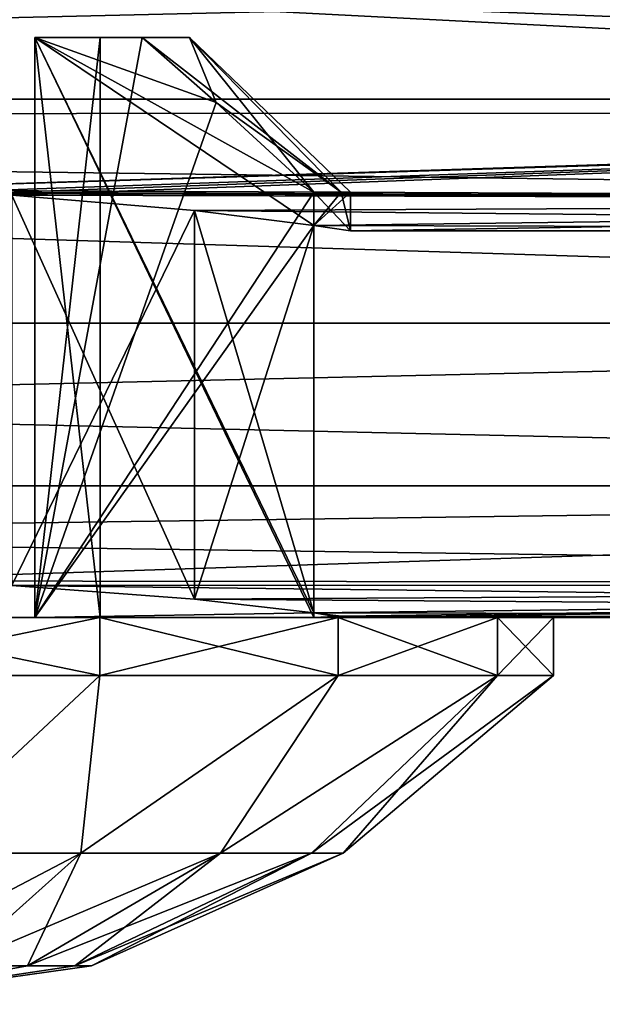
# Model space of a CAD drawing. Header units: millimetres. Extents: x -144 to 364, y -408 to 1133.
# Tile 9 of 256: x -119.46 to -116.45, y -22 to -16.91. Entities that reach past the tile are written whole.
import ezdxf

# ---------------------------------------------------------------- set-up
doc = ezdxf.new("R2010")
doc.units = ezdxf.units.MM
doc.header["$LTSCALE"] = 41.718519
for name, color, linetype in [('1028', 7, 'CONTINUOUS'), ('1030', 7, 'CONTINUOUS'), ('1087', 7, 'CONTINUOUS'), ('1126', 7, 'CONTINUOUS'), ('1127', 7, 'CONTINUOUS'), ('1128', 7, 'CONTINUOUS'), ('1129', 7, 'CONTINUOUS'), ('1134', 7, 'CONTINUOUS'), ('1135', 7, 'CONTINUOUS'), ('1136', 7, 'CONTINUOUS'), ('1137', 7, 'CONTINUOUS'), ('1147', 7, 'CONTINUOUS'), ('1150', 7, 'CONTINUOUS'), ('1151', 7, 'CONTINUOUS'), ('1177', 7, 'CONTINUOUS'), ('1195', 7, 'CONTINUOUS'), ('1196', 7, 'CONTINUOUS')]:
    doc.layers.add(name, color=color, linetype=linetype)

msp = doc.modelspace()

# ---------------------------------------------------------------- linework, layer by layer
at = {"layer": '1028', "color": 7, "linetype": 'CONTINUOUS', "true_color": 0xaaaaaa}
for points in [[(-141.5, -17.4071, 4.5819), (-141.5, -15.6676, 8.8615), (-108, -17.3867, 4.6587), (-141.5, -17.4071, 4.5819)], [(-108, -17.3867, 4.6587), (-141.5, -15.6676, 8.8615), (-108, -16.6299, 6.8882), (-108, -17.3867, 4.6587)], [(-141.5, -15.6676, -8.8615), (-141.5, -17.4071, -4.5819), (-108, -16.6299, -6.8882), (-141.5, -15.6676, -8.8615)], [(-108, -16.6299, -6.8882), (-141.5, -17.4071, -4.5819), (-108, -17.3867, -4.6587), (-108, -16.6299, -6.8882)], [(-108, -17.846, 2.3495), (-141.5, -17.4071, 4.5819), (-108, -17.3867, 4.6587), (-108, -17.846, 2.3495)], [(-108, -17.3867, -4.6587), (-141.5, -17.4071, -4.5819), (-120.5, -17.7887, -2.75), (-108, -17.3867, -4.6587)], [(-141.5, -17.4071, 4.5819), (-108, -17.846, 2.3495), (-120.5, -17.7887, 2.75), (-141.5, -17.4071, 4.5819)], [(-119.8655, -17.8, -2.6758), (-108, -17.3867, -4.6587), (-120.5, -17.7887, -2.75), (-119.8655, -17.8, -2.6758)], [(-119.6807, -17.8075, -2.6251), (-108, -17.3867, -4.6587), (-119.8655, -17.8, -2.6758), (-119.6807, -17.8075, -2.6251)], [(-119.5, -17.8168, -2.5617), (-108, -17.3867, -4.6587), (-119.6807, -17.8075, -2.6251), (-119.5, -17.8168, -2.5617)], [(-108, -17.846, -2.3495), (-108, -17.3867, -4.6587), (-119.5, -17.8168, -2.5617), (-108, -17.846, -2.3495)], [(-108, -17.846, 2.3495), (-119.8655, -17.8, 2.6758), (-120.5, -17.7887, 2.75), (-108, -17.846, 2.3495)], [(-119.8655, -17.8, 2.6758), (-108, -17.846, 2.3495), (-119.6807, -17.8075, 2.6251), (-119.8655, -17.8, 2.6758)], [(-119.6807, -17.8075, 2.6251), (-108, -17.846, 2.3495), (-119.5, -17.8168, 2.5617), (-119.6807, -17.8075, 2.6251)], [(-118.5554, -17.8947, -1.9445), (-108, -17.846, -2.3495), (-119.5, -17.8168, -2.5617), (-118.5554, -17.8947, -1.9445)], [(-119.5, -17.8168, 2.5617), (-108, -17.846, 2.3495), (-118.5554, -17.8947, 1.9445), (-119.5, -17.8168, 2.5617)], [(-117.9383, -17.9722, -1), (-108, -17.846, -2.3495), (-118.5554, -17.8947, -1.9445), (-117.9383, -17.9722, -1)], [(-108, -17.846, 2.3495), (-108, -18), (-118.5554, -17.8947, 1.9445), (-108, -17.846, 2.3495)], [(-117.75, -18), (-108, -17.846, -2.3495), (-117.9383, -17.9722, -1), (-117.75, -18)], [(-108, -18), (-108, -17.846, -2.3495), (-117.75, -18), (-108, -18)], [(-118.5554, -17.8947, 1.9445), (-108, -18), (-117.9383, -17.9722, 1), (-118.5554, -17.8947, 1.9445)], [(-117.9383, -17.9722, 1), (-108, -18), (-117.75, -18), (-117.9383, -17.9722, 1)]]:
    msp.add_3dface(points, dxfattribs=at)
at = {"layer": '1030', "color": 7, "linetype": 'CONTINUOUS', "true_color": 0xaaaaaa}
for points in [[(-105.5, -15.8671, -12.1752), (-105.5, -17.3205, -10), (-142.5241, -15.8671, -12.1752), (-105.5, -15.8671, -12.1752)], [(-142.5241, -15.8671, -12.1752), (-105.5, -17.3205, -10), (-142.5241, -17.3205, -10), (-142.5241, -15.8671, -12.1752)], [(-105.5, -17.3205, 10), (-105.5, -15.8671, 12.1752), (-142.5241, -17.3205, 10), (-105.5, -17.3205, 10)], [(-142.5241, -17.3205, 10), (-105.5, -15.8671, 12.1752), (-142.5241, -15.8671, 12.1752), (-142.5241, -17.3205, 10)], [(-105.5, -17.3205, -10), (-105.5, -18.4776, -7.6537), (-142.5241, -17.3205, -10), (-105.5, -17.3205, -10)], [(-142.5241, -17.3205, -10), (-105.5, -18.4776, -7.6537), (-142.5241, -18.4776, -7.6537), (-142.5241, -17.3205, -10)], [(-105.5, -18.4776, 7.6537), (-105.5, -17.3205, 10), (-142.5241, -18.4776, 7.6537), (-105.5, -18.4776, 7.6537)], [(-142.5241, -18.4776, 7.6537), (-105.5, -17.3205, 10), (-142.5241, -17.3205, 10), (-142.5241, -18.4776, 7.6537)], [(-105.5, -18.4776, -7.6537), (-105.5, -19.3185, -5.1764), (-142.5241, -18.4776, -7.6537), (-105.5, -18.4776, -7.6537)], [(-142.5241, -18.4776, -7.6537), (-105.5, -19.3185, -5.1764), (-142.5241, -19.3185, -5.1764), (-142.5241, -18.4776, -7.6537)], [(-105.5, -19.3185, 5.1764), (-105.5, -18.4776, 7.6537), (-142.5241, -19.3185, 5.1764), (-105.5, -19.3185, 5.1764)], [(-142.5241, -19.3185, 5.1764), (-105.5, -18.4776, 7.6537), (-142.5241, -18.4776, 7.6537), (-142.5241, -19.3185, 5.1764)], [(-105.5, -19.3185, -5.1764), (-105.5, -19.8289, -2.6105), (-142.5241, -19.3185, -5.1764), (-105.5, -19.3185, -5.1764)], [(-142.5241, -19.3185, -5.1764), (-105.5, -19.8289, -2.6105), (-120.5, -19.81, -2.75), (-142.5241, -19.3185, -5.1764)], [(-142.5241, -19.8289, 2.6105), (-105.5, -19.3185, 5.1764), (-142.5241, -19.3185, 5.1764), (-142.5241, -19.8289, 2.6105)], [(-105.5, -19.3185, 5.1764), (-142.5241, -19.8289, 2.6105), (-120.5, -19.81, 2.75), (-105.5, -19.3185, 5.1764)], [(-105.5, -19.8289, 2.6105), (-105.5, -19.3185, 5.1764), (-120.5, -19.81, 2.75), (-105.5, -19.8289, 2.6105)], [(-120.5, -19.81, -2.75), (-105.5, -19.8289, -2.6105), (-119.5, -19.8353, -2.5617), (-120.5, -19.81, -2.75)], [(-119.5, -19.8353, 2.5617), (-105.5, -19.8289, 2.6105), (-120.5, -19.81, 2.75), (-119.5, -19.8353, 2.5617)], [(-105.5, -19.8289, -2.6105), (-105.5, -20), (-119.5, -19.8353, -2.5617), (-105.5, -19.8289, -2.6105)], [(-118.5554, -19.9052, 1.9445), (-105.5, -19.8289, 2.6105), (-119.5, -19.8353, 2.5617), (-118.5554, -19.9052, 1.9445)], [(-119.5, -19.8353, -2.5617), (-105.5, -20), (-118.5554, -19.9052, -1.9445), (-119.5, -19.8353, -2.5617)], [(-117.9383, -19.975, 1), (-105.5, -19.8289, 2.6105), (-118.5554, -19.9052, 1.9445), (-117.9383, -19.975, 1)], [(-117.7974, -19.9935, 0.5082), (-105.5, -19.8289, 2.6105), (-117.9383, -19.975, 1), (-117.7974, -19.9935, 0.5082)], [(-117.75, -20), (-105.5, -19.8289, 2.6105), (-117.7974, -19.9935, 0.5082), (-117.75, -20)], [(-105.5, -20), (-105.5, -19.8289, 2.6105), (-117.75, -20), (-105.5, -20)], [(-118.5554, -19.9052, -1.9445), (-105.5, -20), (-117.9383, -19.975, -1), (-118.5554, -19.9052, -1.9445)], [(-117.9383, -19.975, -1), (-105.5, -20), (-117.7974, -19.9935, -0.5082), (-117.9383, -19.975, -1)], [(-117.7974, -19.9935, -0.5082), (-105.5, -20), (-117.75, -20), (-117.7974, -19.9935, -0.5082)]]:
    msp.add_3dface(points, dxfattribs=at)
at = {"layer": '1087', "color": 7, "linetype": 'CONTINUOUS', "true_color": 0xaaaaaa}
for points in [[(-119.5, -17.8168, 2.5617), (-118.5554, -17.8947, 1.9445), (-119.5, -19.8353, 2.5617), (-119.5, -17.8168, 2.5617)], [(-118.5554, -17.8947, 1.9445), (-118.5554, -19.9052, 1.9445), (-119.5, -19.8353, 2.5617), (-118.5554, -17.8947, 1.9445)], [(-118.5554, -17.8947, 1.9445), (-117.9383, -17.9722, 1), (-118.5554, -19.9052, 1.9445), (-118.5554, -17.8947, 1.9445)], [(-117.9383, -17.9722, 1), (-117.9383, -19.975, 1), (-118.5554, -19.9052, 1.9445), (-117.9383, -17.9722, 1)]]:
    msp.add_3dface(points, dxfattribs=at)
at = {"layer": '1126', "color": 7, "linetype": 'CONTINUOUS', "true_color": 0xaaaaaa}
for points in [[(-121.9542, -20, -3.5107), (-123.187, -20, -2.687), (-119.0458, -20, -3.5107), (-121.9542, -20, -3.5107)], [(-119.0458, -20, -3.5107), (-123.187, -20, -2.687), (-120.5, -20, -2.75), (-119.0458, -20, -3.5107)], [(-119.0442, -20, -0.3613), (-119.382, -20, -1), (-121.9558, -20, -0.3613), (-119.0442, -20, -0.3613)], [(-121.9558, -20, -0.3613), (-119.382, -20, -1), (-121.618, -20, -1), (-121.9558, -20, -0.3613)], [(-119.0442, -20, 0.3613), (-119.0442, -20, -0.3613), (-121.9558, -20, 0.3613), (-119.0442, -20, 0.3613)], [(-121.9558, -20, 0.3613), (-119.0442, -20, -0.3613), (-121.9558, -20, -0.3613), (-121.9558, -20, 0.3613)], [(-121.618, -20, 1), (-119.0442, -20, 0.3613), (-121.9558, -20, 0.3613), (-121.618, -20, 1)], [(-120.5, -20, -3.8), (-121.9542, -20, -3.5107), (-119.0458, -20, -3.5107), (-120.5, -20, -3.8)], [(-119.0458, -20, 3.5107), (-117.813, -20, 2.687), (-121.9542, -20, 3.5107), (-119.0458, -20, 3.5107)], [(-121.9542, -20, 3.5107), (-117.813, -20, 2.687), (-120.5, -20, 2.75), (-121.9542, -20, 3.5107)], [(-120.5, -20, 3.8), (-119.0458, -20, 3.5107), (-121.9542, -20, 3.5107), (-120.5, -20, 3.8)], [(-121.5, -20, 1.118), (-119.382, -20, 1), (-121.618, -20, 1), (-121.5, -20, 1.118)], [(-119.382, -20, -1), (-119.5, -20, -1.118), (-121.618, -20, -1), (-119.382, -20, -1)], [(-119.382, -20, 1), (-119.0442, -20, 0.3613), (-121.618, -20, 1), (-119.382, -20, 1)], [(-121.5, -20, 1.118), (-119.5, -20, 1.118), (-117.9383, -20, 1), (-121.5, -20, 1.118)], [(-121.5, -20, 1.118), (-117.9383, -20, 1), (-119.382, -20, 1), (-121.5, -20, 1.118)], [(-117.813, -20, -2.687), (-119.0458, -20, -3.5107), (-120.5, -20, -2.75), (-117.813, -20, -2.687)], [(-119.5, -20, -2.5617), (-117.813, -20, -2.687), (-120.5, -20, -2.75), (-119.5, -20, -2.5617)], [(-117.813, -20, 2.687), (-119.5, -20, 2.5617), (-120.5, -20, 2.75), (-117.813, -20, 2.687)], [(-116.9893, -20, -1.4542), (-117.813, -20, -2.687), (-119.5, -20, -2.5617), (-116.9893, -20, -1.4542)], [(-116.9893, -20, -1.4542), (-119.5, -20, -2.5617), (-119.5, -20, -1.118), (-116.9893, -20, -1.4542)], [(-116.9893, -20, -1.4542), (-119.5, -20, -1.118), (-119.382, -20, -1), (-116.9893, -20, -1.4542)], [(-117.813, -20, 2.687), (-116.9893, -20, 1.4542), (-119.5, -20, 2.5617), (-117.813, -20, 2.687)], [(-119.5, -20, 2.5617), (-116.9893, -20, 1.4542), (-119.5, -20, 1.118), (-119.5, -20, 2.5617)], [(-119.5, -20, 1.118), (-116.9893, -20, 1.4542), (-117.9383, -20, 1), (-119.5, -20, 1.118)], [(-117.9383, -20, -1), (-116.9893, -20, -1.4542), (-119.382, -20, -1), (-117.9383, -20, -1)], [(-117.7975, -20, -0.5088), (-116.9893, -20, -1.4542), (-117.9383, -20, -1), (-117.7975, -20, -0.5088)], [(-116.9893, -20, 1.4542), (-116.7, -20), (-117.9383, -20, 1), (-116.9893, -20, 1.4542)], [(-117.9383, -20, 1), (-116.7, -20), (-117.7975, -20, 0.5088), (-117.9383, -20, 1)], [(-117.75, -20), (-116.9893, -20, -1.4542), (-117.7975, -20, -0.5088), (-117.75, -20)], [(-116.7, -20), (-117.75, -20), (-117.7975, -20, 0.5088), (-116.7, -20)], [(-116.9893, -20, -1.4542), (-117.75, -20), (-116.7, -20), (-116.9893, -20, -1.4542)]]:
    msp.add_3dface(points, dxfattribs=at)
at = {"layer": '1127', "color": 7, "linetype": 'CONTINUOUS', "true_color": 0xaaaaaa}
for points in [[(-119.0458, -20.3, 3.5107), (-120.5, -20.3, 3.8), (-120.029, -21.2183, 2.6713), (-119.0458, -20.3, 3.5107)], [(-119.1437, -21.2183, 2.3491), (-119.0458, -20.3, 3.5107), (-120.029, -21.2183, 2.6713), (-119.1437, -21.2183, 2.3491)], [(-117.813, -20.3, 2.687), (-119.0458, -20.3, 3.5107), (-119.1437, -21.2183, 2.3491), (-117.813, -20.3, 2.687)], [(-118.4221, -21.2183, 1.7436), (-117.813, -20.3, 2.687), (-119.1437, -21.2183, 2.3491), (-118.4221, -21.2183, 1.7436)], [(-116.9893, -20.3, 1.4542), (-117.813, -20.3, 2.687), (-118.4221, -21.2183, 1.7436), (-116.9893, -20.3, 1.4542)], [(-117.9511, -21.2183, 0.9277), (-116.9893, -20.3, 1.4542), (-118.4221, -21.2183, 1.7436), (-117.9511, -21.2183, 0.9277)], [(-117.7875, -21.2183), (-116.9893, -20.3, 1.4542), (-117.9511, -21.2183, 0.9277), (-117.7875, -21.2183)], [(-116.7, -20.3), (-116.9893, -20.3, 1.4542), (-117.7875, -21.2183), (-116.7, -20.3)], [(-119.7946, -21.8009, 1.2218), (-119.1437, -21.2183, 2.3491), (-120.029, -21.2183, 2.6713), (-119.7946, -21.8009, 1.2218)], [(-119.7946, -21.8009, 1.2218), (-119.4193, -21.8009, 0.9068), (-119.1437, -21.2183, 2.3491), (-119.7946, -21.8009, 1.2218)], [(-119.4193, -21.8009, 0.9068), (-119.1743, -21.8009, 0.4825), (-118.4221, -21.2183, 1.7436), (-119.4193, -21.8009, 0.9068)], [(-119.4193, -21.8009, 0.9068), (-118.4221, -21.2183, 1.7436), (-119.1437, -21.2183, 2.3491), (-119.4193, -21.8009, 0.9068)], [(-119.1743, -21.8009, 0.4825), (-119.0892, -21.8009), (-117.9511, -21.2183, 0.9277), (-119.1743, -21.8009, 0.4825)], [(-119.1743, -21.8009, 0.4825), (-117.9511, -21.2183, 0.9277), (-118.4221, -21.2183, 1.7436), (-119.1743, -21.8009, 0.4825)], [(-119.0892, -21.8009), (-117.7875, -21.2183), (-117.9511, -21.2183, 0.9277), (-119.0892, -21.8009)], [(-119.7946, -21.8009, 1.2218), (-120.5, -22), (-119.4193, -21.8009, 0.9068), (-119.7946, -21.8009, 1.2218)], [(-119.4193, -21.8009, 0.9068), (-120.5, -22), (-119.1743, -21.8009, 0.4825), (-119.4193, -21.8009, 0.9068)], [(-119.1743, -21.8009, 0.4825), (-120.5, -22), (-119.0892, -21.8009), (-119.1743, -21.8009, 0.4825)]]:
    msp.add_3dface(points, dxfattribs=at)
at = {"layer": '1128', "color": 7, "linetype": 'CONTINUOUS', "true_color": 0xaaaaaa}
for points in [[(-119.0458, -20.3, -3.5107), (-120.029, -21.2183, -2.6713), (-120.5, -20.3, -3.8), (-119.0458, -20.3, -3.5107)], [(-119.1437, -21.2183, -2.3491), (-120.029, -21.2183, -2.6713), (-119.0458, -20.3, -3.5107), (-119.1437, -21.2183, -2.3491)], [(-118.4221, -21.2183, -1.7436), (-119.1437, -21.2183, -2.3491), (-117.813, -20.3, -2.687), (-118.4221, -21.2183, -1.7436)], [(-117.813, -20.3, -2.687), (-119.1437, -21.2183, -2.3491), (-119.0458, -20.3, -3.5107), (-117.813, -20.3, -2.687)], [(-117.9511, -21.2183, -0.9277), (-118.4221, -21.2183, -1.7436), (-116.9893, -20.3, -1.4542), (-117.9511, -21.2183, -0.9277)], [(-116.9893, -20.3, -1.4542), (-118.4221, -21.2183, -1.7436), (-117.813, -20.3, -2.687), (-116.9893, -20.3, -1.4542)], [(-116.7, -20.3), (-117.7875, -21.2183), (-117.9511, -21.2183, -0.9277), (-116.7, -20.3)], [(-116.7, -20.3), (-117.9511, -21.2183, -0.9277), (-116.9893, -20.3, -1.4542), (-116.7, -20.3)], [(-120.029, -21.2183, -2.6713), (-119.1437, -21.2183, -2.3491), (-120.255, -21.8009, -1.3893), (-120.029, -21.2183, -2.6713)], [(-120.255, -21.8009, -1.3893), (-119.1437, -21.2183, -2.3491), (-119.7946, -21.8009, -1.2218), (-120.255, -21.8009, -1.3893)], [(-119.1437, -21.2183, -2.3491), (-118.4221, -21.2183, -1.7436), (-119.7946, -21.8009, -1.2218), (-119.1437, -21.2183, -2.3491)], [(-119.7946, -21.8009, -1.2218), (-118.4221, -21.2183, -1.7436), (-119.4193, -21.8009, -0.9068), (-119.7946, -21.8009, -1.2218)], [(-118.4221, -21.2183, -1.7436), (-117.9511, -21.2183, -0.9277), (-119.4193, -21.8009, -0.9068), (-118.4221, -21.2183, -1.7436)], [(-119.4193, -21.8009, -0.9068), (-117.9511, -21.2183, -0.9277), (-119.1743, -21.8009, -0.4825), (-119.4193, -21.8009, -0.9068)], [(-117.7875, -21.2183), (-119.0892, -21.8009), (-119.1743, -21.8009, -0.4825), (-117.7875, -21.2183)], [(-117.9511, -21.2183, -0.9277), (-117.7875, -21.2183), (-119.1743, -21.8009, -0.4825), (-117.9511, -21.2183, -0.9277)], [(-119.0892, -21.8009), (-120.5, -22), (-119.1743, -21.8009, -0.4825), (-119.0892, -21.8009)], [(-120.5, -22), (-119.7946, -21.8009, -1.2218), (-119.4193, -21.8009, -0.9068), (-120.5, -22)], [(-120.5, -22), (-119.4193, -21.8009, -0.9068), (-119.1743, -21.8009, -0.4825), (-120.5, -22)]]:
    msp.add_3dface(points, dxfattribs=at)
at = {"layer": '1129', "color": 7, "linetype": 'CONTINUOUS', "true_color": 0xaaaaaa}
for points in [[(-119.382, -17, 1), (-118.8259, -17, 1), (-118.5813, -17, 0.3481), (-119.382, -17, 1)], [(-119.0442, -17, 0.3612), (-119.382, -17, 1), (-118.5813, -17, 0.3481), (-119.0442, -17, 0.3612)], [(-119.382, -17, -1), (-119.0442, -17, -0.3612), (-118.8259, -17, -1), (-119.382, -17, -1)], [(-119.0442, -17, -0.3612), (-119.0442, -17, 0.3612), (-118.5813, -17, -0.3481), (-119.0442, -17, -0.3612)], [(-118.5813, -17, -0.3481), (-119.0442, -17, 0.3612), (-118.5813, -17, 0.3481), (-118.5813, -17, -0.3481)], [(-118.8259, -17, -1), (-119.0442, -17, -0.3612), (-118.5813, -17, -0.3481), (-118.8259, -17, -1)]]:
    msp.add_3dface(points, dxfattribs=at)
at = {"layer": '1134', "color": 7, "linetype": 'CONTINUOUS', "true_color": 0xaaaaaa}
for points in [[(-119.382, -20, 1), (-118.8259, -17, 1), (-119.382, -17, 1), (-119.382, -20, 1)], [(-118.8259, -17, 1), (-119.382, -20, 1), (-118.4441, -17.3362, 1), (-118.8259, -17, 1)], [(-118.4441, -17.3362, 1), (-119.382, -20, 1), (-117.9383, -17.8, 1), (-118.4441, -17.3362, 1)], [(-119.382, -20, 1), (-117.9383, -17.9722, 1), (-117.9383, -17.8, 1), (-119.382, -20, 1)], [(-117.9383, -19.975, 1), (-117.9383, -17.9722, 1), (-119.382, -20, 1), (-117.9383, -19.975, 1)], [(-117.9383, -20, 1), (-117.9383, -19.975, 1), (-119.382, -20, 1), (-117.9383, -20, 1)]]:
    msp.add_3dface(points, dxfattribs=at)
at = {"layer": '1135', "color": 7, "linetype": 'CONTINUOUS', "true_color": 0xaaaaaa}
for points in [[(-117.7974, -19.9935, 0.5082), (-117.9383, -19.975, 1), (-117.7975, -20, 0.5088), (-117.7974, -19.9935, 0.5082)], [(-117.9383, -19.975, 1), (-117.9383, -20, 1), (-117.7975, -20, 0.5088), (-117.9383, -19.975, 1)], [(-117.75, -20), (-117.7974, -19.9935, 0.5082), (-117.7975, -20, 0.5088), (-117.75, -20)]]:
    msp.add_3dface(points, dxfattribs=at)
at = {"layer": '1136', "color": 7, "linetype": 'CONTINUOUS', "true_color": 0xaaaaaa}
for points in [[(-117.9383, -17.9722, -1), (-117.9383, -19.975, -1), (-119.382, -17, -1), (-117.9383, -17.9722, -1)], [(-117.9383, -17.9722, -1), (-119.382, -17, -1), (-117.9383, -17.8, -1), (-117.9383, -17.9722, -1)], [(-117.9383, -19.975, -1), (-117.9383, -20, -1), (-119.382, -17, -1), (-117.9383, -19.975, -1)], [(-117.9383, -20, -1), (-119.382, -20, -1), (-119.382, -17, -1), (-117.9383, -20, -1)], [(-119.382, -17, -1), (-118.8259, -17, -1), (-118.4441, -17.3362, -1), (-119.382, -17, -1)], [(-117.9383, -17.8, -1), (-119.382, -17, -1), (-118.4441, -17.3362, -1), (-117.9383, -17.8, -1)]]:
    msp.add_3dface(points, dxfattribs=at)
at = {"layer": '1137', "color": 7, "linetype": 'CONTINUOUS', "true_color": 0xaaaaaa}
for points in [[(-119.382, -20, -1), (-119.0442, -20, -0.3613), (-119.382, -17, -1), (-119.382, -20, -1)], [(-119.0442, -20, -0.3613), (-119.0442, -17, -0.3612), (-119.382, -17, -1), (-119.0442, -20, -0.3613)], [(-119.0442, -20, 0.3613), (-119.382, -20, 1), (-119.0442, -17, 0.3612), (-119.0442, -20, 0.3613)], [(-119.382, -20, 1), (-119.382, -17, 1), (-119.0442, -17, 0.3612), (-119.382, -20, 1)], [(-119.0442, -20, -0.3613), (-119.0442, -20, 0.3613), (-119.0442, -17, -0.3612), (-119.0442, -20, -0.3613)], [(-119.0442, -20, 0.3613), (-119.0442, -17, 0.3612), (-119.0442, -17, -0.3612), (-119.0442, -20, 0.3613)]]:
    msp.add_3dface(points, dxfattribs=at)
at = {"layer": '1147', "color": 7, "linetype": 'CONTINUOUS', "true_color": 0xaaaaaa}
for points in [[(-118.5813, -17, 0.3481), (-118.8259, -17, 1), (-117.7975, -17.8, 0.5088), (-118.5813, -17, 0.3481)], [(-118.8259, -17, 1), (-118.4441, -17.3362, 1), (-117.7975, -17.8, 0.5088), (-118.8259, -17, 1)], [(-118.8259, -17, -1), (-118.5813, -17, -0.3481), (-118.4441, -17.3362, -1), (-118.8259, -17, -1)], [(-118.5813, -17, -0.3481), (-118.5813, -17, 0.3481), (-117.75, -17.8), (-118.5813, -17, -0.3481)], [(-118.5813, -17, -0.3481), (-117.9383, -17.8, -1), (-118.4441, -17.3362, -1), (-118.5813, -17, -0.3481)], [(-117.9383, -17.8, -1), (-118.5813, -17, -0.3481), (-117.7975, -17.8, -0.5088), (-117.9383, -17.8, -1)], [(-117.7975, -17.8, -0.5088), (-118.5813, -17, -0.3481), (-117.75, -17.8), (-117.7975, -17.8, -0.5088)], [(-117.75, -17.8), (-118.5813, -17, 0.3481), (-117.7975, -17.8, 0.5088), (-117.75, -17.8)], [(-118.4441, -17.3362, 1), (-117.9383, -17.8, 1), (-117.7975, -17.8, 0.5088), (-118.4441, -17.3362, 1)]]:
    msp.add_3dface(points, dxfattribs=at)
at = {"layer": '1150', "color": 7, "linetype": 'CONTINUOUS', "true_color": 0xaaaaaa}
for points in [[(-119.0458, -20, 3.5107), (-120.5, -20, 3.8), (-119.0458, -20.3, 3.5107), (-119.0458, -20, 3.5107)], [(-120.5, -20, 3.8), (-120.5, -20.3, 3.8), (-119.0458, -20.3, 3.5107), (-120.5, -20, 3.8)], [(-117.813, -20, 2.687), (-119.0458, -20, 3.5107), (-117.813, -20.3, 2.687), (-117.813, -20, 2.687)], [(-119.0458, -20, 3.5107), (-119.0458, -20.3, 3.5107), (-117.813, -20.3, 2.687), (-119.0458, -20, 3.5107)], [(-116.9893, -20, 1.4542), (-117.813, -20, 2.687), (-116.9893, -20.3, 1.4542), (-116.9893, -20, 1.4542)], [(-117.813, -20, 2.687), (-117.813, -20.3, 2.687), (-116.9893, -20.3, 1.4542), (-117.813, -20, 2.687)], [(-116.7, -20), (-116.9893, -20, 1.4542), (-116.7, -20.3), (-116.7, -20)], [(-116.9893, -20, 1.4542), (-116.9893, -20.3, 1.4542), (-116.7, -20.3), (-116.9893, -20, 1.4542)]]:
    msp.add_3dface(points, dxfattribs=at)
at = {"layer": '1151', "color": 7, "linetype": 'CONTINUOUS', "true_color": 0xaaaaaa}
for points in [[(-120.5, -20, -3.8), (-119.0458, -20, -3.5107), (-120.5, -20.3, -3.8), (-120.5, -20, -3.8)], [(-119.0458, -20, -3.5107), (-119.0458, -20.3, -3.5107), (-120.5, -20.3, -3.8), (-119.0458, -20, -3.5107)], [(-119.0458, -20, -3.5107), (-117.813, -20, -2.687), (-119.0458, -20.3, -3.5107), (-119.0458, -20, -3.5107)], [(-117.813, -20, -2.687), (-117.813, -20.3, -2.687), (-119.0458, -20.3, -3.5107), (-117.813, -20, -2.687)], [(-117.813, -20, -2.687), (-116.9893, -20, -1.4542), (-117.813, -20.3, -2.687), (-117.813, -20, -2.687)], [(-116.9893, -20, -1.4542), (-116.9893, -20.3, -1.4542), (-117.813, -20.3, -2.687), (-116.9893, -20, -1.4542)], [(-116.9893, -20, -1.4542), (-116.7, -20), (-116.9893, -20.3, -1.4542), (-116.9893, -20, -1.4542)], [(-116.7, -20), (-116.7, -20.3), (-116.9893, -20.3, -1.4542), (-116.7, -20)]]:
    msp.add_3dface(points, dxfattribs=at)
at = {"layer": '1177', "color": 7, "linetype": 'CONTINUOUS', "true_color": 0xaaaaaa}
for points in [[(-118.5554, -17.8947, -1.9445), (-119.5, -17.8168, -2.5617), (-118.5554, -19.9052, -1.9445), (-118.5554, -17.8947, -1.9445)], [(-119.5, -17.8168, -2.5617), (-119.5, -19.8353, -2.5617), (-118.5554, -19.9052, -1.9445), (-119.5, -17.8168, -2.5617)], [(-117.9383, -17.9722, -1), (-118.5554, -17.8947, -1.9445), (-117.9383, -19.975, -1), (-117.9383, -17.9722, -1)], [(-118.5554, -17.8947, -1.9445), (-118.5554, -19.9052, -1.9445), (-117.9383, -19.975, -1), (-118.5554, -17.8947, -1.9445)]]:
    msp.add_3dface(points, dxfattribs=at)
at = {"layer": '1195', "color": 7, "linetype": 'CONTINUOUS', "true_color": 0xaaaaaa}
for points in [[(-117.9383, -17.9722, 1), (-117.75, -18), (-117.9383, -17.8, 1), (-117.9383, -17.9722, 1)], [(-117.75, -18), (-117.9383, -17.9722, -1), (-117.75, -17.8), (-117.75, -18)], [(-117.9383, -17.8, 1), (-117.75, -18), (-117.7975, -17.8, 0.5088), (-117.9383, -17.8, 1)], [(-117.9383, -17.9722, -1), (-117.9383, -17.8, -1), (-117.7975, -17.8, -0.5088), (-117.9383, -17.9722, -1)], [(-117.9383, -17.9722, -1), (-117.7975, -17.8, -0.5088), (-117.75, -17.8), (-117.9383, -17.9722, -1)], [(-117.75, -18), (-117.75, -17.8), (-117.7975, -17.8, 0.5088), (-117.75, -18)]]:
    msp.add_3dface(points, dxfattribs=at)
at = {"layer": '1196', "color": 7, "linetype": 'CONTINUOUS', "true_color": 0xaaaaaa}
for points in [[(-117.9383, -19.975, -1), (-117.7974, -19.9935, -0.5082), (-117.9383, -20, -1), (-117.9383, -19.975, -1)], [(-117.7974, -19.9935, -0.5082), (-117.7975, -20, -0.5088), (-117.9383, -20, -1), (-117.7974, -19.9935, -0.5082)], [(-117.7974, -19.9935, -0.5082), (-117.75, -20), (-117.7975, -20, -0.5088), (-117.7974, -19.9935, -0.5082)]]:
    msp.add_3dface(points, dxfattribs=at)

doc.saveas('drawing.dxf')
